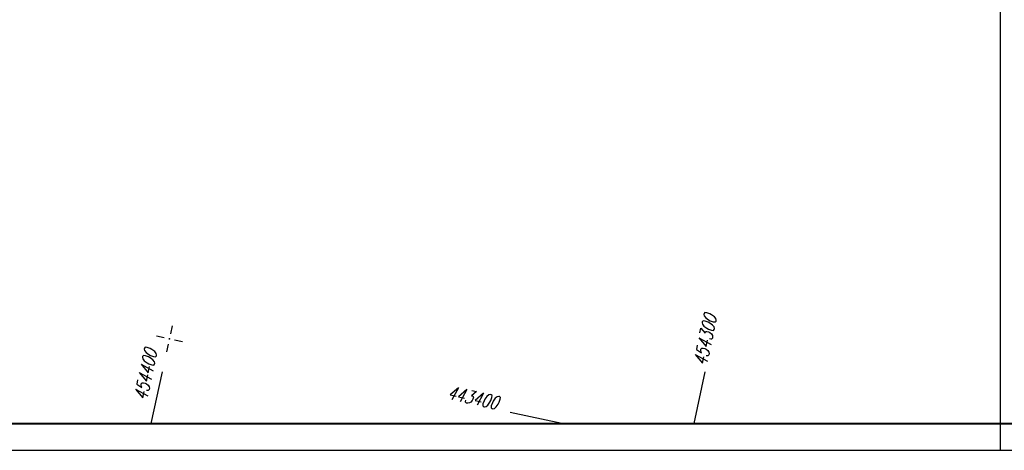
# Model space of a CAD drawing. Extents: x 0 to 1135, y 0 to 420.
# Tile 18 of 61: x 765 to 951, y 0 to 81. Entities that reach past the tile are written whole.
import ezdxf

# ---------------------------------------------------------------- set-up
doc = ezdxf.new("R2010")
doc.units = 0
doc.header["$LTSCALE"] = 2
doc.header["$MEASUREMENT"] = 0
doc.linetypes.add('AUSGEZOGEN', pattern=[0])
doc.layers.get('0').update_dxf_attribs({"color": 8, "linetype": 'AUSGEZOGEN'})
doc.layers.add('NETZ', color=250, linetype='AUSGEZOGEN')
doc.layers.add('RAHMEN', color=250, linetype='AUSGEZOGEN')
doc.styles.add('ROMANS', font='romans.shx', dxfattribs={"width": 0.8})

# ---------------------------------------------------------------- blocks, each defined once
blk = doc.blocks.new('IKR')
at = {"color": 0}
for p, q in [((0, 1), (0, 2.5)), ((-2.5, 0), (-1, 0)), ((1, 0), (2.5, 0)), ((0, -2.5), (0, -1))]:
    blk.add_line(p, q, dxfattribs=at)
blk.add_circle((0, 0), 0.05, dxfattribs=at)
blk.add_point((0, 0), dxfattribs=at)

msp = doc.modelspace()

# ---------------------------------------------------------------- linework, layer by layer
at = {"layer": 'NETZ'}
for p, q in [((789.95, 5.02), (792.06, 14.8)), ((892.25, 5.02), (894.35, 14.8)), ((867.37, 5.02), (857.59, 7.13))]:
    msp.add_line(p, q, dxfattribs=at)
at = {"layer": 'RAHMEN'}
for p, q in [((950, 0), (950, 415)), ((0, 0), (950, 0)), ((950, 0), (1135, 0))]:
    msp.add_line(p, q, dxfattribs=at)
at = {"layer": 'RAHMEN', "const_width": 0.35}
msp.add_lwpolyline([(25, 5), (1130, 5), (1130, 415), (25, 415), (25, 5)], dxfattribs=at)

# ---------------------------------------------------------------- block references
at = {"layer": 'NETZ', "rotation": 167.8412}
msp.add_blockref('IKR', (793.39, 20.96), dxfattribs=at)

# ---------------------------------------------------------------- texts
at = {"layer": 'NETZ', "style": 'ROMANS', "oblique": 16.6, "width": 0.75}
for s, rotation, p in [('454300', 77.8412, (894.56, 15.77)), ('454400', 77.8412, (789.09, 9.24)), ('443400', 347.8412, (845.62, 9.71))]:
    msp.add_text(s, height=2.5, rotation=rotation, dxfattribs=at).set_placement(p)

doc.saveas('drawing.dxf')
